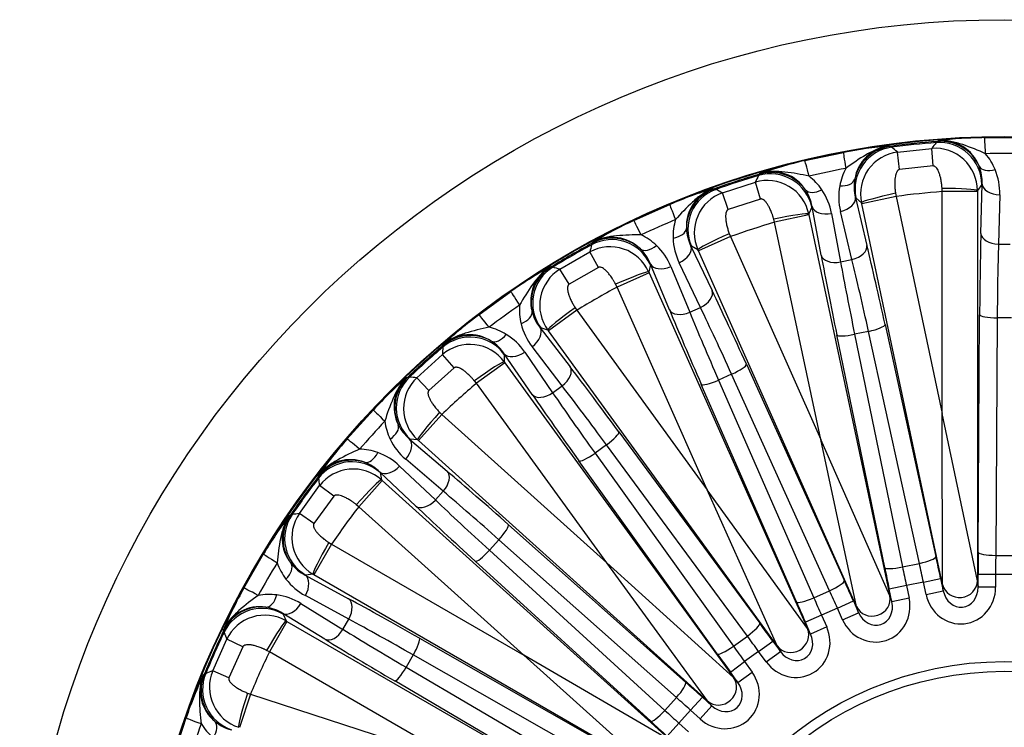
# Model space of a CAD drawing. Header units: millimetres. Extents: x 0 to 2970, y 0 to 2100.
# Tile 18 of 24: x 1822 to 2102, y 1486 to 1687. Entities that reach past the tile are written whole.
import ezdxf

# ---------------------------------------------------------------- set-up
doc = ezdxf.new("R2010")
doc.units = ezdxf.units.MM
doc.header["$LTSCALE"] = 10
doc.layers.add('CAP560B', color=7, linetype='Continuous')
doc.layers.add('Default', color=7, linetype='Continuous')

# ---------------------------------------------------------------- blocks, each defined once
blk = doc.blocks.new('SE2')
at = {"layer": 'CAP560B', "color": 7, "linetype": 'Continuous'}
for p, q in [((2082.37, 1651.97), (2082.68, 1652.3)), ((2082.68, 1652.3), (2082.96, 1652.51)), ((2096.1, 1653.38), (2107.32, 1653.38)), ((2068.99, 1651.04), (2069.3, 1650.89)), ((2069.3, 1650.89), (2069.67, 1650.63)), ((2071.3, 1649.28), (2081.06, 1650.31)), ((2071.92, 1644.3), (2071.3, 1649.28)), ((2081.49, 1645.31), (2081.06, 1650.31)), ((2044.97, 1646.83), (2055.95, 1649.16)), ((2081.49, 1645.31), (2071.92, 1644.3)), ((2031.84, 1642.59), (2032.08, 1642.98)), ((2032.08, 1642.98), (2032.3, 1643.24)), ((2018.95, 1638.9), (2019.28, 1638.82)), ((2019.28, 1638.82), (2019.7, 1638.64)), ((2021.57, 1637.66), (2030.91, 1640.7)), ((2032.36, 1635.9), (2030.91, 1640.7)), ((2084.05, 1638.03), (2084.01, 1638.93)), ((2084.05, 1574.9), (2084.05, 1638.03)), ((2094.05, 1638.03), (2084.05, 1638.03)), ((2095.31, 1640.01), (2094.05, 1638.33)), ((2094.05, 1638.33), (2094.05, 1638.03)), ((2094.05, 1638.03), (2094.05, 1527.35)), ((2095.04, 1626.11), (2095.41, 1640.15)), ((2095.41, 1640.15), (2095.31, 1640.01)), ((2023.21, 1632.92), (2021.57, 1637.66)), ((2032.36, 1635.9), (2023.21, 1632.92)), ((2059.51, 1636.25), (2059.38, 1636.36)), ((2059.38, 1636.36), (2062.65, 1622.71)), ((2061.09, 1634.87), (2059.51, 1636.25)), ((2070.93, 1636.65), (2061.15, 1634.57)), ((2070.78, 1637.54), (2070.93, 1636.65)), ((2070.93, 1636.65), (2084.05, 1574.9)), ((2100.41, 1637.15), (2100.04, 1623.11)), ((1996.33, 1629.79), (2006.59, 1634.36)), ((2046.98, 1633.59), (2046.1, 1631.68)), ((2047.06, 1633.74), (2046.98, 1633.59)), ((2049.61, 1619.94), (2047.06, 1633.74)), ((2061.15, 1634.57), (2061.09, 1634.87)), ((2084.16, 1526.32), (2061.15, 1634.57)), ((2036.38, 1629.31), (2036.15, 1630.18)), ((2046.16, 1631.39), (2036.38, 1629.31)), ((2046.1, 1631.68), (2046.16, 1631.39)), ((2046.16, 1631.39), (2069.17, 1523.13)), ((2052.57, 1631.84), (2055.13, 1618.04)), ((2058.39, 1618.74), (2055.11, 1632.38)), ((2049.51, 1567.56), (2036.38, 1629.31)), ((2023.83, 1625.23), (2014.7, 1621.17)), ((2023.51, 1626.07), (2023.83, 1625.23)), ((2023.83, 1625.23), (2049.51, 1567.56)), ((1984.37, 1622.91), (1984.52, 1623.34)), ((1984.52, 1623.34), (1984.68, 1623.65)), ((2012.74, 1622.47), (2012.59, 1622.54)), ((2012.59, 1622.54), (2018.64, 1609.87)), ((2014.58, 1621.44), (2012.74, 1622.47)), ((2014.7, 1621.17), (2014.58, 1621.44)), ((2100.04, 1623.11), (2103.38, 1623.11)), ((1975.34, 1615.96), (1983.85, 1620.87)), ((1986.27, 1616.47), (1983.85, 1620.87)), ((2059.72, 1520.06), (2014.7, 1621.17)), ((2055.13, 1618.04), (2058.39, 1618.74)), ((1972.52, 1616.63), (1972.86, 1616.61)), ((1972.86, 1616.61), (1973.31, 1616.53)), ((1977.94, 1611.66), (1975.34, 1615.96)), ((1986.27, 1616.47), (1977.94, 1611.66)), ((2001.05, 1617.26), (2000.58, 1615.21)), ((2001.09, 1617.42), (2001.05, 1617.26)), ((2006.46, 1604.45), (2001.09, 1617.42)), ((2006.87, 1616.71), (2012.24, 1603.74)), ((2015.29, 1605.1), (2009.25, 1617.77)), ((2000.7, 1614.93), (1991.57, 1610.87)), ((2000.58, 1615.21), (2000.7, 1614.93)), ((2000.7, 1614.93), (2045.72, 1513.82)), ((1991.57, 1610.87), (1991.17, 1611.67)), ((2017.25, 1553.19), (1991.57, 1610.87)), ((1952.29, 1603.01), (1961.37, 1609.61)), ((1979.65, 1605.02), (1980.14, 1604.27)), ((2012.24, 1603.74), (2015.29, 1605.1)), ((1980.14, 1604.27), (1972.06, 1598.39)), ((1980.14, 1604.27), (2017.25, 1553.19)), ((2094.26, 1535.49), (2094.69, 1603.03)), ((2099.69, 1602.13), (2099.26, 1534.59)), ((2103.73, 1602.13), (2099.69, 1602.13)), ((1969.87, 1599.26), (1969.71, 1599.3)), ((1969.71, 1599.3), (1978.25, 1588.17)), ((1971.88, 1598.64), (1969.87, 1599.26)), ((2067.8, 1600.21), (2082.26, 1534.23)), ((1972.06, 1598.39), (1971.88, 1598.64)), ((2037.11, 1508.86), (1972.06, 1598.39)), ((2067.69, 1531.13), (2054.07, 1597.29)), ((2063.1, 1598.29), (2059.14, 1597.45)), ((2059.14, 1597.45), (2072.76, 1531.29)), ((2077.56, 1532.31), (2063.1, 1598.29)), ((1942.02, 1593.8), (1942.08, 1594.25)), ((1942.08, 1594.25), (1942.17, 1594.58)), ((1975.97, 1582.8), (1967.43, 1593.94)), ((1934.64, 1585.12), (1941.94, 1591.69)), ((1945.22, 1587.89), (1941.94, 1591.69)), ((1959.51, 1591.73), (1959.48, 1589.63)), ((1959.52, 1591.9), (1959.51, 1591.73)), ((1967.47, 1580.33), (1959.52, 1591.9)), ((1965.32, 1592.41), (1973.27, 1580.84)), ((1945.22, 1587.89), (1938.07, 1581.46)), ((1959.66, 1589.38), (1951.57, 1583.51)), ((1959.48, 1589.63), (1959.66, 1589.38)), ((1959.66, 1589.38), (2024.71, 1499.85)), ((2028.35, 1588.93), (2056.22, 1527.4)), ((1931.74, 1585.18), (1932.08, 1585.24)), ((1932.08, 1585.24), (1932.53, 1585.25)), ((1938.07, 1581.46), (1934.64, 1585.12)), ((2024.15, 1586.08), (2020.46, 1584.43)), ((2052.02, 1524.55), (2024.15, 1586.08)), ((1951.57, 1583.51), (1951.01, 1584.21)), ((1988.68, 1532.44), (1951.57, 1583.51)), ((1973.27, 1580.84), (1975.97, 1582.8)), ((2042.6, 1521.34), (2015.53, 1583.22)), ((2020.46, 1584.43), (2047.54, 1522.55)), ((1914.78, 1567.66), (1922.3, 1576)), ((1941.76, 1574.68), (1935.08, 1567.25)), ((1941.13, 1575.31), (1941.76, 1574.68)), ((1941.76, 1574.68), (1988.68, 1532.44)), ((2094.05, 1527.35), (2084.05, 1574.9)), ((2084.16, 1526.32), (2084.05, 1574.9)), ((1992.1, 1569.7), (2032.16, 1515.31)), ((1932.76, 1567.64), (1932.59, 1567.65)), ((1932.59, 1567.65), (1943.26, 1558.54)), ((1934.85, 1567.45), (1932.76, 1567.64)), ((1935.08, 1567.25), (1934.85, 1567.45)), ((2017.32, 1493.2), (1935.08, 1567.25)), ((1988.59, 1566.04), (1985.32, 1563.66)), ((2028.64, 1511.64), (1988.59, 1566.04)), ((2069.17, 1523.13), (2049.51, 1567.56)), ((2059.72, 1520.06), (2049.51, 1567.56)), ((1985.32, 1563.66), (2024.67, 1508.76)), ((1929.74, 1560), (1939.92, 1550.34)), ((1942.15, 1552.82), (1931.48, 1561.93)), ((2020.1, 1506.55), (1980.75, 1561.45)), ((1906.62, 1556.96), (1906.64, 1557.31)), ((1906.65, 1556.51), (1906.62, 1556.96)), ((1924.16, 1558.29), (1924.19, 1558.13)), ((1934.34, 1548.63), (1924.16, 1558.29)), ((1924.19, 1558.13), (1924.6, 1556.06)), ((1901.24, 1546.48), (1907.01, 1554.43)), ((1911.01, 1551.4), (1907.01, 1554.43)), ((1924.82, 1555.86), (1918.13, 1548.44)), ((1924.6, 1556.06), (1924.82, 1555.86)), ((1924.82, 1555.86), (2007.07, 1481.81)), ((1911.01, 1551.4), (1905.35, 1543.62)), ((1939.92, 1550.34), (1942.15, 1552.82)), ((2045.72, 1513.82), (2017.25, 1553.19)), ((2037.11, 1508.86), (2017.25, 1553.19)), ((1918.13, 1548.44), (1917.44, 1549)), ((1965.05, 1506.19), (1918.13, 1548.44)), ((1898.39, 1545.95), (1898.71, 1546.08)), ((1898.71, 1546.08), (1899.15, 1546.18)), ((1905.35, 1543.62), (1901.24, 1546.48)), ((1960.65, 1543.36), (2011.14, 1498.48)), ((1910.38, 1537.76), (1905.38, 1529.1)), ((1909.62, 1538.25), (1910.38, 1537.76)), ((1910.38, 1537.76), (1965.05, 1506.19)), ((1957.98, 1539.04), (1955.27, 1536.04)), ((2008.46, 1494.16), (1957.98, 1539.04)), ((1885.45, 1525.28), (1891.06, 1535)), ((1955.27, 1536.04), (2005.18, 1490.52)), ((2099.26, 1534.59), (2104.16, 1534.59)), ((2001.17, 1487.41), (1951.26, 1532.93)), ((2024.71, 1499.85), (1988.68, 1532.44)), ((2017.32, 1493.2), (1988.68, 1532.44)), ((2072.76, 1531.29), (2077.56, 1532.31)), ((1903.03, 1529), (1902.87, 1528.98)), ((1902.87, 1528.98), (1915.2, 1522.28)), ((1905.12, 1529.25), (1903.03, 1529)), ((1905.38, 1529.1), (1905.12, 1529.25)), ((2001.23, 1473.77), (1905.38, 1529.1)), ((2094.24, 1525.52), (2094.24, 1529.18)), ((2099.24, 1529.18), (2094.24, 1529.18)), ((2104.18, 1529.18), (2099.24, 1529.18)), ((2099.24, 1529.18), (2099.24, 1525.52)), ((2078.71, 1527.02), (2073.87, 1525.99)), ((2078.71, 1527.02), (2083.59, 1528.06)), ((2079.47, 1523.44), (2078.71, 1527.02)), ((2083.59, 1528.06), (2084.35, 1524.48)), ((2084.35, 1524.48), (2084.16, 1526.32)), ((2094.05, 1527.35), (2094.24, 1525.52)), ((2047.54, 1522.55), (2052.02, 1524.55)), ((2073.87, 1525.99), (2068.98, 1524.95)), ((2069.74, 1521.37), (2068.98, 1524.95)), ((2073.87, 1525.99), (2074.63, 1522.41)), ((2079.47, 1523.44), (2084.35, 1524.48)), ((2099.24, 1525.52), (2094.24, 1525.52)), ((1901.66, 1520.9), (1913.63, 1513.56)), ((1915.3, 1516.45), (1902.96, 1523.15)), ((2054.24, 1519.61), (2058.8, 1521.64)), ((2058.8, 1521.64), (2060.29, 1518.3)), ((2069.17, 1523.13), (2069.74, 1521.37)), ((2074.63, 1522.41), (2069.74, 1521.37)), ((1896.57, 1518.07), (1896.63, 1517.91)), ((1908.53, 1510.74), (1896.57, 1518.07)), ((1896.63, 1517.91), (1897.46, 1515.98)), ((2054.24, 1519.61), (2049.72, 1517.6)), ((2055.72, 1516.27), (2054.24, 1519.61)), ((2055.72, 1516.27), (2060.29, 1518.3)), ((2060.29, 1518.3), (2059.72, 1520.06)), ((1897.72, 1515.83), (1892.72, 1507.18)), ((1897.46, 1515.98), (1897.72, 1515.83)), ((1897.72, 1515.83), (1993.56, 1460.49)), ((1913.63, 1513.56), (1915.3, 1516.45)), ((2049.72, 1517.6), (2045.15, 1515.57)), ((2046.64, 1512.23), (2045.15, 1515.57)), ((2049.72, 1517.6), (2051.2, 1514.26)), ((1879.68, 1513.12), (1879.63, 1513.47)), ((1879.81, 1512.69), (1879.68, 1513.12)), ((2045.72, 1513.82), (2046.64, 1512.23)), ((2051.2, 1514.26), (2046.64, 1512.23)), ((1876.6, 1501.75), (1880.59, 1510.73)), ((1885.13, 1508.59), (1880.59, 1510.73)), ((1935.36, 1511.05), (1994.08, 1477.65)), ((2024.67, 1508.76), (2028.64, 1511.64)), ((2031.84, 1507.28), (2035.88, 1510.21)), ((2035.88, 1510.21), (2038.03, 1507.26)), ((1885.13, 1508.59), (1881.22, 1499.81)), ((1892.72, 1507.18), (1891.92, 1507.59)), ((1947.39, 1475.61), (1892.72, 1507.18)), ((2031.84, 1507.28), (2027.84, 1504.37)), ((2033.99, 1504.32), (2031.84, 1507.28)), ((2033.99, 1504.32), (2038.03, 1507.26)), ((2038.03, 1507.26), (2037.11, 1508.86)), ((1933.65, 1506.27), (1931.63, 1502.77)), ((1992.36, 1472.87), (1933.65, 1506.27)), ((2007.07, 1481.81), (1965.05, 1506.19)), ((2001.23, 1473.77), (1965.05, 1506.19)), ((2023.8, 1501.43), (2027.84, 1504.37)), ((2027.84, 1504.37), (2029.99, 1501.41)), ((1873.92, 1500.64), (1874.21, 1500.83)), ((1874.21, 1500.83), (1874.62, 1501.02)), ((1881.22, 1499.81), (1876.6, 1501.75)), ((1931.63, 1502.77), (1989.91, 1468.62)), ((2025.95, 1498.48), (2023.8, 1501.43)), ((2025.95, 1498.48), (2029.99, 1501.41)), ((1986.63, 1464.74), (1928.35, 1498.89)), ((2024.71, 1499.85), (2025.95, 1498.48)), ((1886.51, 1495.44), (1887.35, 1495.12)), ((1887.35, 1495.12), (1884.26, 1485.61)), ((1887.35, 1495.12), (1947.39, 1475.61)), ((2005.18, 1490.52), (2008.46, 1494.16)), ((2015.84, 1494.27), (2012.5, 1490.56)), ((2015.84, 1494.27), (2018.56, 1491.82)), ((2018.56, 1491.82), (2017.32, 1493.2)), ((2012.5, 1490.56), (2009.19, 1486.88)), ((2015.22, 1488.11), (2012.5, 1490.56)), ((2018.56, 1491.82), (2015.22, 1488.11)), ((1865.56, 1477.73), (1869.03, 1488.41)), ((2005.85, 1483.17), (2009.19, 1486.88)), ((2009.19, 1486.88), (2011.91, 1484.44))]:
    blk.add_line(p, q, dxfattribs=at)
for radius in [280, 246.8, 246.63, 97.5, 94.73]:
    blk.add_circle((2101.71, 1406.9), radius, dxfattribs=at)
for centre, radius, start, end in [((2101.71, 1406.9), 246.13, 94.4333, 97.5667), ((2098.06, 1524.59), 128.81, 90.8723, 96.7328), ((2083.88, 1641.11), 11.44, 21.1762, 94.6465), ((2080.81, 1522.77), 128.81, 95.2672, 101.1277), ((2070.46, 1639.69), 11.45, 97.3702, 170.8071), ((2072.84, 1637.37), 12.01, 97.3735, 192.0132), ((2101.71, 1406.9), 245.82, 94.512, 97.488), ((1444.97, 898.17), 977.99, 50.17637, 50.30006), ((2850.65, 1045.22), 978.98, 141.7, 141.82357), ((2082.03, 1638.33), 12.01, 359.9905, 94.6229), ((2073.67, 1521.25), 128.81, 102.8723, 108.7328), ((2101.71, 1418.42), 230.43, 88.6693, 91.3307), ((2083.57, 1637.89), 16.81, 22.358, 40.44), ((2035.58, 1632.28), 11.44, 33.1821, 106.6405), ((2099.32, 1418.17), 230.43, 100.6693, 103.3307), ((2071.44, 1636.61), 16.82, 151.5664, 169.6355), ((2082.9, 1640.65), 12.52, 357.684, 21.4928), ((2082.9, 1637.64), 17.52, 358.366, 22.2668), ((2101.71, 1406.9), 246.13, 106.4333, 109.5667), ((2101.71, 1406.9), 245.82, 106.512, 109.488), ((2909.48, 1208.83), 978.98, 153.7, 153.82357), ((2034.35, 1629.18), 12.01, 11.9905, 106.6229), ((2035.94, 1629.07), 16.81, 34.358, 52.44), ((2071.51, 1639.45), 12.52, 170.5072, 194.316), ((2057.18, 1515.9), 128.81, 107.2672, 113.1277), ((2022.74, 1628.11), 11.45, 109.3702, 182.8072), ((1565.09, 772.74), 977.99, 62.17637, 62.30006), ((2034.71, 1631.63), 12.52, 9.684, 33.4928), ((2035.34, 1628.69), 17.52, 10.366, 34.2668), ((2072.13, 1636.51), 17.52, 169.7332, 193.634), ((2101.71, 1406.9), 231.8, 94.3686, 97.6314), ((2025.55, 1626.33), 12.01, 109.3735, 204.0132), ((2050.51, 1512.93), 128.81, 114.8723, 120.7328), ((2097.03, 1417.42), 230.43, 112.6693, 115.3307), ((2024.33, 1625.3), 16.81, 163.5601, 181.6419), ((2023.82, 1628.09), 12.52, 182.5072, 206.316), ((2101.71, 1406.9), 231.8, 106.3686, 109.6314), ((1990.16, 1613.6), 11.44, 45.1821, 118.6405), ((1991.19, 1610.54), 16.81, 46.358, 64.44), ((2025.04, 1625.35), 17.52, 181.7332, 205.634), ((2101.71, 1406.9), 246.13, 118.4333, 121.5667), ((2101.71, 1406.9), 245.82, 118.512, 121.488), ((2933.01, 1381.11), 978.98, 165.7, 165.82357), ((1989.6, 1610.32), 12.01, 23.9905, 118.6229), ((1989.45, 1612.79), 12.52, 21.684, 45.4928), ((1990.68, 1610.05), 17.52, 22.366, 46.2668), ((2035.49, 1504.26), 128.81, 119.2672, 125.1277), ((1978.48, 1606.85), 11.45, 121.3711, 194.8063), ((1981.6, 1605.7), 12.01, 121.3735, 216.0132), ((1708.67, 675.03), 977.99, 74.17637, 74.30006), ((2101.71, 1406.9), 231.8, 118.3686, 121.6314), ((2094.94, 1416.22), 230.43, 124.6693, 127.3307), ((1980.62, 1604.44), 16.81, 175.5601, 193.6418), ((2029.58, 1499.96), 128.81, 126.8723, 132.7328), ((1979.53, 1607.06), 12.52, 194.5072, 218.316), ((1951.26, 1583.11), 16.81, 58.3583, 76.4398), ((1981.3, 1604.63), 17.52, 193.7332, 217.634), ((1949.63, 1585.9), 11.44, 57.1742, 130.6485), ((1950.87, 1582.52), 17.52, 34.366, 58.2668), ((2101.71, 1406.9), 246.13, 130.4333, 133.5667), ((2101.71, 1406.9), 245.82, 130.512, 133.488), ((1949.76, 1582.57), 12.01, 35.9905, 130.6229), ((2920.21, 1554.51), 978.98, 177.7, 177.82357), ((1949.1, 1584.95), 12.52, 33.684, 57.4928), ((2016.7, 1488.36), 128.81, 131.2672, 137.1277), ((1939.6, 1576.86), 11.44, 133.3615, 206.8159), ((1942.89, 1576.38), 12.01, 133.3735, 228.0132), ((1869.42, 609.3), 977.99, 86.17637, 86.30006), ((2101.71, 1406.9), 231.8, 130.3686, 133.6314), ((2093.15, 1414.61), 230.43, 136.6693, 139.3307), ((1942.19, 1574.95), 16.81, 187.5602, 205.6417), ((1940.59, 1577.29), 12.52, 206.5072, 230.316), ((2011.81, 1482.93), 128.81, 138.8723, 144.7328), ((1942.82, 1575.28), 17.52, 205.7332, 229.634), ((1917.91, 1547.98), 16.81, 70.3582, 88.4399), ((1917.65, 1547.32), 17.52, 46.366, 70.2668), ((1915.74, 1550.35), 11.45, 69.214, 142.6087), ((1915.42, 1549.33), 12.52, 45.684, 69.4928), ((2101.71, 1406.9), 246.13, 142.4333, 145.5667), ((1916.56, 1547.14), 12.01, 47.9905, 142.6229), ((2101.71, 1406.9), 245.82, 142.512, 145.488), ((2871.63, 1721.46), 978.98, 189.7, 189.82357), ((2101.71, 1406.9), 231.8, 142.3686, 145.6314), ((2001.62, 1468.91), 128.81, 143.2672, 149.1277), ((1907.8, 1539.44), 11.45, 145.3675, 218.8099), ((1911.12, 1539.66), 12.01, 145.3735, 240.0132), ((2040.33, 578.44), 977.99, 98.17637, 98.30006), ((2091.74, 1412.66), 230.43, 148.6693, 151.3307), ((1910.74, 1538.11), 16.81, 199.5601, 217.6418), ((1908.68, 1540.07), 12.52, 218.5072, 242.316), ((1911.29, 1538.56), 17.52, 217.7332, 241.634), ((1997.97, 1462.58), 128.81, 150.8723, 156.7328), ((1892.6, 1506.68), 16.81, 82.3582, 100.4399), ((1892.48, 1505.99), 17.52, 58.366, 82.2668), ((1889.98, 1508.55), 11.45, 81.214, 154.6087), ((1889.87, 1507.49), 12.52, 57.684, 81.4928), ((1891.45, 1505.58), 12.01, 59.9905, 154.6229), ((2101.71, 1406.9), 246.13, 154.4333, 157.5667), ((2101.71, 1406.9), 245.82, 154.512, 157.488), ((2789.41, 1874.66), 978.98, 201.7, 201.82357), ((2101.71, 1406.9), 231.8, 154.3686, 157.6314), ((2213.92, 583.78), 977.99, 110.17637, 110.30006), ((1887.69, 1497.13), 12.01, 157.3735, 252.0132), ((1990.92, 1446.74), 128.81, 155.2672, 161.1277), ((1884.48, 1496.23), 11.44, 157.3595, 230.8179), ((1885.21, 1497.02), 12.52, 230.5072, 254.316), ((2090.76, 1410.46), 230.43, 160.6693, 163.3307), ((1887.64, 1495.54), 16.81, 211.56, 229.6419)]:
    blk.add_arc(centre, radius, start, end, dxfattribs=at)
for centre, major_axis, ratio, start_param, end_param in [((2083.31, 1640.01), (9.6, -7.2), 0.998311, 0.644402, 2.292297), ((2083.61, 1640.34), (7.66, -9.24), 0.998972, 1.299831, 2.525924), ((2096.36, 1641.89), (-0.27, 11.5), 0.017415, -0.927497, -0.026184), ((2071.24, 1638.75), (7.89, 9.04), 0.998311, 0.849295, 2.49719), ((2070.88, 1639), (5.57, 10.63), 0.998972, 0.615668, 1.841762), ((2047.62, 1635.64), (-2.65, 11.19), 0.017415, -0.927497, -0.026184), ((2058.09, 1637.87), (-2.13, 11.3), 0.017415, 0.026184, 0.927497), ((2035.47, 1631.47), (9.41, -7.44), 0.998972, 1.299831, 2.525924), ((2099.11, 1647.28), (-4.62, -1.91), 0.569813, 0.053171, 1.340081), ((2035.25, 1631.1), (10.89, -5.05), 0.998311, 0.644402, 2.292297), ((2054.27, 1642.57), (4.92, -0.9), 0.569813, 4.943105, 6.230014), ((2023.3, 1627.52), (3.24, 11.55), 0.998972, 0.615668, 1.841762), ((2023.7, 1627.34), (5.84, 10.48), 0.998311, 0.849295, 2.49719), ((2049.19, 1641.49), (-4.13, -2.83), 0.569813, 0.053171, 1.340081), ((2084.05, 1638.33), (10, -0.02), 0.059695, 0.034969, 1.575476), ((2100.41, 1640.15), (5, -0.13), 0.599868, 3.185225, 4.728099), ((2054.49, 1635.32), (-4.86, -1.17), 0.599868, 1.555087, 3.09796), ((2070.86, 1636.94), (9.78, 2.1), 0.059695, 1.566117, 3.106624), ((2011.02, 1623.75), (-4.43, 10.61), 0.017415, 0.026184, 0.927497), ((2051.94, 1634.78), (4.92, 0.91), 0.599868, 3.185225, 4.728099), ((2001.24, 1619.4), (-4.92, 10.39), 0.017415, -0.927497, -0.026184), ((2036.32, 1629.6), (9.79, 2.06), 0.059695, 0.034969, 1.575476), ((2006.31, 1627.56), (5, 0.14), 0.569813, 4.943105, 6.230014), ((1990.09, 1612.38), (11.7, -2.67), 0.998311, 0.644402, 2.292297), ((1990.23, 1612.79), (10.76, -5.32), 0.998972, 1.299831, 2.525924), ((2023.71, 1625.5), (9.13, 4.09), 0.059695, 1.566117, 3.106624), ((2096.58, 1593.11), (0, 55), 0.034921, 0.927295, 1.389437), ((2100.04, 1626.11), (5, -0.13), 0.599868, 3.185225, 4.728099), ((2001.56, 1625.44), (-3.45, -3.62), 0.569813, 0.053171, 1.340081), ((2008.03, 1620.51), (-4.51, -2.15), 0.599868, 1.555087, 3.09796), ((2057.76, 1621.67), (-4.86, -1.17), 0.599868, 1.555087, 3.09796), ((2068.01, 1590.11), (-11.44, 53.8), 0.034921, -1.389437, -0.927295), ((2101.58, 1593.11), (0, 50), 0.038413, 0.927295, 1.389437), ((2057.98, 1587.98), (-11.44, 53.8), 0.034921, 0.927295, 1.389437), ((2054.5, 1620.98), (4.92, 0.91), 0.599868, 3.185225, 4.728099), ((2063.12, 1589.07), (-10.4, 48.91), 0.038413, -1.389437, -0.927295), ((1979.14, 1606.39), (-0.77, -11.98), 0.998972, 3.757261, 4.983354), ((1979.57, 1606.31), (-3.53, -11.47), 0.998311, 3.990888, 5.638783), ((2005.65, 1619.45), (4.62, 1.91), 0.599868, 3.185225, 4.728099), ((2062.87, 1589.02), (-10.4, 48.91), 0.038413, 0.927295, 1.389437), ((1991.45, 1611.14), (9.14, 4.05), 0.059695, 0.034969, 1.575476), ((1967.92, 1600.16), (-6.54, 9.46), 0.017415, 0.026184, 0.927497), ((2014.07, 1607.84), (-4.51, -2.15), 0.599868, 1.555087, 3.09796), ((2030.66, 1579.1), (-22.37, 50.25), 0.034921, -1.389437, -0.927295), ((1979.96, 1604.51), (8.08, 5.89), 0.059695, 1.566117, 3.106624), ((2021.29, 1574.93), (-22.37, 50.25), 0.034921, 0.927295, 1.389437), ((2011.02, 1606.48), (4.62, 1.91), 0.599868, 3.185225, 4.728099), ((2026.09, 1577.07), (-20.34, 45.68), 0.038413, -1.389437, -0.927295), ((1959.26, 1593.87), (-6.97, 9.14), 0.017415, -0.927497, -0.026184), ((1962.52, 1602.9), (4.86, 1.18), 0.569813, 4.943105, 6.230014), ((2025.85, 1576.96), (-20.34, 45.68), 0.038413, 0.927295, 1.389437), ((2099.69, 1603.03), (5, -0.03), 0.180363, 3.177081, 4.713544), ((1965.67, 1596.36), (-3.97, -3.04), 0.599868, 1.555087, 3.09796), ((2062.91, 1599.17), (-4.88, -1.07), 0.180363, 1.569641, 3.106104), ((1949.81, 1584.68), (12, -0.18), 0.998311, 0.644402, 2.292297), ((1949.86, 1585.12), (11.63, -2.97), 0.998972, 1.299831, 2.525924), ((1958.32, 1599.85), (-2.62, -4.26), 0.569813, 0.053171, 1.340081), ((2058.96, 1598.33), (4.9, 1.01), 0.180363, 3.177081, 4.713544), ((1963.56, 1594.84), (-4.12, -2.83), 0.599868, 0.043633, 1.586506), ((1951.4, 1583.75), (8.1, 5.86), 0.059695, 0.034969, 1.575476), ((1974.21, 1585.23), (-3.97, -3.04), 0.599868, 1.555087, 3.09796), ((1996.41, 1560.57), (-32.33, 44.5), 0.034921, -1.389437, -0.927295), ((2023.78, 1586.9), (-4.55, -2.06), 0.180363, 1.569641, 3.106104), ((1940.35, 1576.55), (-1.74, 11.87), 0.998972, 0.615668, 1.841762), ((1940.78, 1576.56), (1.07, 11.95), 0.998311, 0.849295, 2.49719), ((1992.36, 1557.63), (-29.39, 40.45), 0.038413, -1.389437, -0.927295), ((2020.09, 1585.26), (4.58, 2), 0.180363, 3.177081, 4.713544), ((1971.51, 1583.27), (-4.12, -2.83), 0.599868, 0.043633, 1.586506), ((1988.11, 1554.54), (-32.33, 44.5), 0.034921, 0.927295, 1.389437), ((1992.15, 1557.47), (-29.39, 40.45), 0.038413, 0.927295, 1.389437), ((1930.66, 1568.12), (-8.37, 7.89), 0.017415, 0.026184, 0.927497), ((1941.54, 1574.88), (6.68, 7.45), 0.059695, 1.566117, 3.106624), ((1924.81, 1569.68), (4.51, 2.16), 0.569813, 4.943105, 6.230014), ((1988.06, 1566.76), (-4.03, -2.96), 0.180363, 1.569641, 3.106104), ((1923.5, 1560.16), (-8.72, 7.49), 0.017415, -0.927497, -0.026184), ((1929.25, 1563.94), (3.25, 3.8), 0.599868, 4.696679, 6.239552), ((1916.13, 1549.65), (11.99, -0.49), 0.998972, 1.299831, 2.525924), ((1921.33, 1565.82), (-1.68, -4.71), 0.569813, 0.053171, 1.340081), ((1984.79, 1564.39), (-4.06, -2.91), 0.180363, 0.035489, 1.571951), ((1916.17, 1549.22), (11.77, 2.32), 0.998311, 0.644402, 2.292297), ((1927.51, 1562.01), (-3.44, -3.63), 0.599868, 0.043633, 1.586506), ((1939.92, 1554.82), (3.25, 3.8), 0.599868, 4.696679, 6.239552), ((1966.76, 1535.31), (-40.87, 36.8), 0.034921, -1.389437, -0.927295), ((1917.91, 1548.64), (6.71, 7.42), 0.059695, 0.034969, 1.575476), ((1963.42, 1531.6), (-37.16, 33.46), 0.038413, -1.389437, -0.927295), ((1937.69, 1552.34), (-3.44, -3.63), 0.599868, 0.043633, 1.586506), ((1959.9, 1527.69), (-40.87, 36.8), 0.034921, 0.927295, 1.389437), ((1963.24, 1531.41), (-37.16, 33.46), 0.038413, 0.927295, 1.389437), ((1908.6, 1539.29), (-4.17, 11.25), 0.998972, 0.615668, 1.841762), ((1909.03, 1539.39), (-1.44, 11.91), 0.998311, 0.849295, 2.49719), ((1957.31, 1539.64), (3.32, 3.74), 0.180363, 4.711234, 6.247696), ((1910.12, 1537.91), (4.98, 8.67), 0.059695, 1.566117, 3.106624), ((1900.88, 1529.03), (-9.82, 5.98), 0.017415, 0.026184, 0.927497), ((1954.6, 1536.64), (-3.37, -3.69), 0.180363, 0.035489, 1.571951), ((2095.46, 1529.18), (0, 35), 0.034921, 1.389437, 1.570796), ((2099.26, 1535.49), (5, -0.03), 0.180363, 3.177081, 4.713544), ((2100.46, 1529.18), (0, 30), 0.040741, 1.389437, 1.570796), ((1894.84, 1529.34), (3.96, 3.05), 0.569813, 4.943105, 6.230014), ((2077.37, 1533.19), (-4.88, -1.07), 0.180363, 1.569641, 3.106104), ((2077.51, 1526.76), (-6.24, 29.34), 0.040741, 4.712389, 4.893748), ((2082.4, 1527.8), (-7.28, 34.24), 0.034921, 4.712389, 4.893748), ((1900.37, 1524.65), (2.39, 4.39), 0.599868, 4.696679, 6.239552), ((2072.58, 1532.17), (4.9, 1.01), 0.180363, 3.177081, 4.713544), ((2070.18, 1525.2), (-7.28, 34.24), 0.034921, 1.389437, 1.570796), ((2075.06, 1526.24), (-6.24, 29.34), 0.040741, 1.389437, 1.570796), ((2051.65, 1525.37), (-4.55, -2.06), 0.180363, 1.569641, 3.106104), ((2057.68, 1521.15), (-14.24, 31.97), 0.034921, 4.712389, 4.893748), ((2089.05, 1527.35), (4.97, 0.52), 0.948471, 3.251957, 6.172821), ((1895.53, 1519.76), (-10.09, 5.52), 0.017415, -0.927497, -0.026184), ((1892.24, 1524.84), (-0.66, -4.96), 0.569813, 0.053171, 1.340081), ((2053.12, 1519.11), (-12.2, 27.41), 0.040741, 4.712389, 4.893748), ((2089.23, 1525.64), (-1.1, 10.49), 0.948471, 1.68116, 4.602025), ((2089.23, 1525.64), (-0.61, 5.77), 0.861931, 1.68116, 4.602025), ((1899.07, 1522.4), (-2.61, -4.26), 0.599868, 0.043633, 1.586506), ((1943.01, 1504.45), (-47.63, 27.5), 0.034921, -1.389437, -0.927295), ((1912.7, 1517.95), (2.39, 4.39), 0.599868, 4.696679, 6.239552), ((2047.17, 1523.37), (4.58, 2), 0.180363, 3.177081, 4.713544), ((2046.27, 1516.06), (-14.24, 31.97), 0.034921, 1.389437, 1.570796), ((2050.83, 1518.1), (-12.2, 27.41), 0.040741, 1.389437, 1.570796), ((2064.82, 1520.45), (-3.26, 10.03), 0.948471, 1.68116, 4.602025), ((2064.28, 1522.09), (4.76, 1.55), 0.948471, 3.251957, 6.172821), ((2064.82, 1520.45), (-1.79, 5.52), 0.861931, 1.68116, 4.602025), ((1890.5, 1507.95), (11.83, 2.02), 0.998972, 1.299831, 2.525924), ((1890.63, 1507.53), (11.04, 4.71), 0.998311, 0.644402, 2.292297), ((1892.46, 1507.33), (5.02, 8.65), 0.059695, 0.034969, 1.575476), ((1940.51, 1500.12), (-43.3, 25), 0.038413, -1.389437, -0.927295), ((2028.11, 1512.37), (-4.03, -2.96), 0.180363, 1.569641, 3.106104), ((2034.89, 1509.5), (-20.57, 28.32), 0.034921, 4.712389, 4.893748), ((1911.03, 1515.06), (-2.61, -4.26), 0.599868, 0.043633, 1.586506), ((1940.38, 1499.9), (-43.3, 25), 0.038413, 0.927295, 1.389437), ((2042.02, 1510.3), (-5.27, 9.13), 0.948471, 1.68116, 4.602025), ((2041.15, 1511.79), (4.33, 2.5), 0.948471, 3.251957, 6.172821), ((2042.02, 1510.3), (-2.9, 5.02), 0.861931, 1.68116, 4.602025), ((1937.88, 1495.57), (-47.63, 27.5), 0.034921, 0.927295, 1.389437), ((1932.87, 1506.72), (2.47, 4.35), 0.180363, 4.711234, 6.247696), ((2030.85, 1506.56), (-17.63, 24.27), 0.040741, 4.712389, 4.893748), ((2024.14, 1509.49), (-4.06, -2.91), 0.180363, 0.035489, 1.571951), ((2024.79, 1502.15), (20.57, -28.32), 0.034921, 4.53103, 4.712389), ((2028.83, 1505.09), (-17.63, 24.27), 0.040741, 1.389437, 1.570796), ((1885.29, 1496.25), (-6.42, 10.14), 0.998972, 0.615668, 1.841762), ((1885.69, 1496.43), (-3.88, 11.35), 0.998311, 0.849295, 2.49719), ((1930.84, 1503.22), (-2.53, -4.31), 0.180363, 0.035489, 1.571951), ((2021.82, 1495.62), (-7.05, 7.84), 0.948471, 1.68116, 4.602025), ((2007.79, 1494.77), (3.32, 3.74), 0.180363, 4.711234, 6.247696), ((2015.02, 1493.36), (-26.01, 23.42), 0.034921, 4.712389, 4.893748), ((2020.67, 1496.91), (3.72, 3.35), 0.948471, 3.251957, 6.172821), ((2021.82, 1495.62), (-3.88, 4.31), 0.861931, 1.68116, 4.602025), ((1887.07, 1495.21), (3.07, 9.52), 0.059695, 1.566117, 3.106624), ((2011.68, 1489.65), (22.29, -20.07), 0.040741, 1.570796, 1.752156), ((2004.51, 1491.12), (-3.37, -3.69), 0.180363, 0.035489, 1.571951), ((2010.01, 1487.79), (-22.29, 20.07), 0.040741, 1.389437, 1.570796), ((1879.88, 1484.61), (-10.85, 3.81), 0.017415, 0.026184, 0.927497), ((1873.9, 1483.66), (3.24, 3.81), 0.569813, 4.943105, 6.230014), ((2006.66, 1484.08), (26.01, -23.42), 0.034921, 4.53103, 4.712389)]:
    blk.add_ellipse(centre, major_axis=major_axis, ratio=ratio, start_param=start_param, end_param=end_param, dxfattribs=at)
for points, knots in [([(2096.36, 1648.79), (2094.32, 1649.75), (2092.12, 1650.64), (2088.76, 1651.75), (2087.63, 1652.08), (2085.31, 1652.52), (2084.12, 1652.6), (2082.96, 1652.51)], [0, 0, 0, 0, 0.5, 0.5, 0.75, 0.75, 1, 1, 1, 1]), ([(2068.99, 1651.04), (2067.83, 1650.89), (2066.69, 1650.56), (2064.51, 1649.65), (2063.47, 1649.1), (2060.41, 1647.31), (2058.45, 1645.98), (2056.65, 1644.62)], [0, 0, 0, 0, 0.25, 0.25, 0.5, 0.5, 1, 1, 1, 1]), ([(2046.18, 1642.39), (2043.99, 1642.9), (2041.65, 1643.32), (2038.13, 1643.71), (2036.96, 1643.8), (2034.6, 1643.74), (2033.42, 1643.58), (2032.3, 1643.24)], [0, 0, 0, 0, 0.5, 0.5, 0.75, 0.75, 1, 1, 1, 1]), ([(2071.92, 1644.3), (2071.9, 1644.3), (2071.84, 1644.29), (2071.77, 1644.27), (2071.69, 1644.24), (2071.62, 1644.19), (2071.55, 1644.14), (2071.48, 1644.09), (2071.41, 1644.02), (2071.34, 1643.94), (2071.28, 1643.86), (2071.18, 1643.71), (2071.07, 1643.49), (2070.94, 1643.19), (2070.83, 1642.83), (2070.71, 1642.28), (2070.6, 1641.5), (2070.55, 1640.64), (2070.56, 1639.86), (2070.59, 1639.25), (2070.64, 1638.66), (2070.7, 1638.1), (2070.76, 1637.73), (2070.78, 1637.54)], [0, 0, 0, 0, 0.010459, 0.02103, 0.031882, 0.043173, 0.055043, 0.067613, 0.080985, 0.095243, 0.110458, 0.126686, 0.169033, 0.21648, 0.269372, 0.32796, 0.458171, 0.601955, 0.686878, 0.773457, 0.849101, 0.924591, 1, 1, 1, 1]), ([(2084.01, 1638.93), (2084, 1639.04), (2083.99, 1639.27), (2083.96, 1639.6), (2083.93, 1639.94), (2083.89, 1640.28), (2083.83, 1640.71), (2083.75, 1641.24), (2083.59, 1642), (2083.37, 1642.84), (2083.05, 1643.7), (2082.71, 1644.39), (2082.39, 1644.84), (2082.11, 1645.1), (2081.92, 1645.22), (2081.76, 1645.28), (2081.62, 1645.31), (2081.53, 1645.31), (2081.49, 1645.31)], [0, 0, 0, 0, 0.045021, 0.090062, 0.13514, 0.180269, 0.225465, 0.312341, 0.397567, 0.54159, 0.67203, 0.782863, 0.872262, 0.910771, 0.943818, 0.96381, 0.982283, 1, 1, 1, 1]), ([(2018.95, 1638.9), (2017.85, 1638.52), (2016.79, 1637.95), (2014.85, 1636.61), (2013.95, 1635.85), (2011.33, 1633.47), (2009.69, 1631.76), (2008.21, 1630.05)], [0, 0, 0, 0, 0.25, 0.25, 0.5, 0.5, 1, 1, 1, 1]), ([(2036.15, 1630.18), (2036.12, 1630.29), (2036.06, 1630.5), (2035.97, 1630.83), (2035.87, 1631.15), (2035.76, 1631.47), (2035.61, 1631.89), (2035.42, 1632.39), (2035.11, 1633.1), (2034.71, 1633.87), (2034.23, 1634.65), (2033.75, 1635.25), (2033.34, 1635.62), (2033.01, 1635.82), (2032.81, 1635.9), (2032.64, 1635.93), (2032.5, 1635.93), (2032.41, 1635.91), (2032.36, 1635.9)], [0, 0, 0, 0, 0.045021, 0.090062, 0.13514, 0.180269, 0.225465, 0.312341, 0.397567, 0.54159, 0.67203, 0.782863, 0.872262, 0.910771, 0.943818, 0.96381, 0.982283, 1, 1, 1, 1]), ([(2023.21, 1632.92), (2023.19, 1632.91), (2023.14, 1632.89), (2023.07, 1632.86), (2023, 1632.81), (2022.94, 1632.75), (2022.88, 1632.69), (2022.82, 1632.62), (2022.77, 1632.54), (2022.72, 1632.45), (2022.68, 1632.35), (2022.62, 1632.19), (2022.55, 1631.95), (2022.49, 1631.63), (2022.46, 1631.26), (2022.45, 1630.69), (2022.5, 1629.91), (2022.64, 1629.05), (2022.8, 1628.3), (2022.96, 1627.71), (2023.13, 1627.14), (2023.31, 1626.6), (2023.44, 1626.25), (2023.51, 1626.07)], [0, 0, 0, 0, 0.010459, 0.02103, 0.031882, 0.043173, 0.055043, 0.067613, 0.080985, 0.095243, 0.110458, 0.126686, 0.169033, 0.21648, 0.269372, 0.32796, 0.458171, 0.601955, 0.686878, 0.773457, 0.849101, 0.924591, 1, 1, 1, 1]), ([(1998.44, 1625.7), (1996.18, 1625.75), (1993.81, 1625.67), (1990.29, 1625.32), (1989.12, 1625.16), (1986.83, 1624.61), (1985.7, 1624.21), (1984.68, 1623.65)], [0, 0, 0, 0, 0.5, 0.5, 0.75, 0.75, 1, 1, 1, 1]), ([(1972.52, 1616.63), (1971.52, 1616.02), (1970.61, 1615.25), (1968.99, 1613.54), (1968.27, 1612.6), (1966.2, 1609.73), (1964.95, 1607.71), (1963.86, 1605.74)], [0, 0, 0, 0, 0.25, 0.25, 0.5, 0.5, 1, 1, 1, 1]), ([(1991.17, 1611.67), (1991.11, 1611.77), (1991.01, 1611.97), (1990.85, 1612.27), (1990.68, 1612.56), (1990.51, 1612.85), (1990.28, 1613.23), (1989.98, 1613.68), (1989.53, 1614.31), (1988.99, 1614.99), (1988.35, 1615.64), (1987.76, 1616.13), (1987.28, 1616.41), (1986.92, 1616.53), (1986.7, 1616.57), (1986.53, 1616.56), (1986.39, 1616.53), (1986.31, 1616.49), (1986.27, 1616.47)], [0, 0, 0, 0, 0.045021, 0.090062, 0.13514, 0.180269, 0.225465, 0.312341, 0.397567, 0.54159, 0.67203, 0.782863, 0.872262, 0.910771, 0.943818, 0.96381, 0.982283, 1, 1, 1, 1]), ([(1977.94, 1611.66), (1977.92, 1611.65), (1977.87, 1611.62), (1977.81, 1611.57), (1977.75, 1611.51), (1977.7, 1611.44), (1977.66, 1611.37), (1977.62, 1611.28), (1977.59, 1611.19), (1977.56, 1611.1), (1977.53, 1610.99), (1977.5, 1610.82), (1977.49, 1610.58), (1977.5, 1610.25), (1977.54, 1609.88), (1977.65, 1609.32), (1977.87, 1608.57), (1978.18, 1607.76), (1978.5, 1607.05), (1978.77, 1606.51), (1979.06, 1605.99), (1979.34, 1605.5), (1979.55, 1605.18), (1979.65, 1605.02)], [0, 0, 0, 0, 0.010459, 0.02103, 0.031882, 0.043173, 0.055043, 0.067613, 0.080985, 0.095243, 0.110458, 0.126686, 0.169033, 0.21648, 0.269372, 0.32796, 0.458171, 0.601955, 0.686878, 0.773457, 0.849101, 0.924591, 1, 1, 1, 1]), ([(1955.2, 1599.45), (1952.99, 1599.02), (1950.69, 1598.45), (1947.31, 1597.38), (1946.2, 1596.98), (1944.07, 1595.97), (1943.06, 1595.34), (1942.17, 1594.58)], [0, 0, 0, 0, 0.5, 0.5, 0.75, 0.75, 1, 1, 1, 1]), ([(1951.01, 1584.21), (1950.94, 1584.3), (1950.79, 1584.47), (1950.57, 1584.73), (1950.35, 1584.98), (1950.12, 1585.23), (1949.82, 1585.55), (1949.43, 1585.93), (1948.86, 1586.45), (1948.19, 1587), (1947.43, 1587.51), (1946.75, 1587.87), (1946.22, 1588.04), (1945.85, 1588.09), (1945.63, 1588.07), (1945.46, 1588.03), (1945.33, 1587.98), (1945.25, 1587.92), (1945.22, 1587.89)], [0, 0, 0, 0, 0.045021, 0.090062, 0.13514, 0.180269, 0.225465, 0.312341, 0.397567, 0.54159, 0.67203, 0.782863, 0.872262, 0.910771, 0.943818, 0.96381, 0.982283, 1, 1, 1, 1]), ([(1931.74, 1585.18), (1930.89, 1584.38), (1930.16, 1583.44), (1928.93, 1581.43), (1928.42, 1580.36), (1926.99, 1577.12), (1926.19, 1574.89), (1925.53, 1572.73)], [0, 0, 0, 0, 0.25, 0.25, 0.5, 0.5, 1, 1, 1, 1]), ([(1938.07, 1581.46), (1938.05, 1581.44), (1938.01, 1581.4), (1937.97, 1581.34), (1937.92, 1581.27), (1937.89, 1581.19), (1937.86, 1581.11), (1937.84, 1581.02), (1937.82, 1580.92), (1937.82, 1580.82), (1937.81, 1580.71), (1937.82, 1580.54), (1937.86, 1580.3), (1937.94, 1579.98), (1938.05, 1579.63), (1938.27, 1579.11), (1938.64, 1578.41), (1939.12, 1577.68), (1939.58, 1577.06), (1939.96, 1576.59), (1940.35, 1576.14), (1940.73, 1575.72), (1940.99, 1575.45), (1941.13, 1575.31)], [0, 0, 0, 0, 0.010459, 0.02103, 0.031882, 0.043173, 0.055043, 0.067613, 0.080985, 0.095243, 0.110458, 0.126686, 0.169033, 0.21648, 0.269372, 0.32796, 0.458171, 0.601955, 0.686878, 0.773457, 0.849101, 0.924591, 1, 1, 1, 1]), ([(1918.37, 1564.78), (1916.3, 1563.9), (1914.16, 1562.87), (1911.08, 1561.12), (1910.08, 1560.49), (1908.21, 1559.06), (1907.35, 1558.24), (1906.64, 1557.31)], [0, 0, 0, 0, 0.5, 0.5, 0.75, 0.75, 1, 1, 1, 1]), ([(1917.44, 1549), (1917.35, 1549.07), (1917.17, 1549.22), (1916.9, 1549.42), (1916.63, 1549.62), (1916.36, 1549.82), (1915.99, 1550.07), (1915.54, 1550.36), (1914.87, 1550.75), (1914.1, 1551.15), (1913.25, 1551.49), (1912.51, 1551.7), (1911.96, 1551.76), (1911.58, 1551.72), (1911.37, 1551.66), (1911.21, 1551.59), (1911.1, 1551.5), (1911.04, 1551.44), (1911.01, 1551.4)], [0, 0, 0, 0, 0.045021, 0.090062, 0.13514, 0.180269, 0.225465, 0.312341, 0.397567, 0.54159, 0.67203, 0.782863, 0.872262, 0.910771, 0.943818, 0.96381, 0.982283, 1, 1, 1, 1]), ([(1898.39, 1545.95), (1897.72, 1544.99), (1897.2, 1543.91), (1896.42, 1541.69), (1896.14, 1540.54), (1895.42, 1537.08), (1895.1, 1534.73), (1894.91, 1532.48)], [0, 0, 0, 0, 0.25, 0.25, 0.5, 0.5, 1, 1, 1, 1]), ([(1905.35, 1543.62), (1905.34, 1543.6), (1905.31, 1543.55), (1905.28, 1543.48), (1905.25, 1543.4), (1905.23, 1543.32), (1905.22, 1543.23), (1905.22, 1543.14), (1905.22, 1543.05), (1905.24, 1542.95), (1905.26, 1542.84), (1905.3, 1542.67), (1905.39, 1542.44), (1905.53, 1542.14), (1905.72, 1541.83), (1906.04, 1541.36), (1906.55, 1540.76), (1907.16, 1540.15), (1907.74, 1539.64), (1908.22, 1539.25), (1908.69, 1538.89), (1909.15, 1538.56), (1909.46, 1538.35), (1909.62, 1538.25)], [0, 0, 0, 0, 0.010459, 0.02103, 0.031882, 0.043173, 0.055043, 0.067613, 0.080985, 0.095243, 0.110458, 0.126686, 0.169033, 0.21648, 0.269372, 0.32796, 0.458171, 0.601955, 0.686878, 0.773457, 0.849101, 0.924591, 1, 1, 1, 1]), ([(1889.55, 1523.21), (1887.71, 1521.92), (1885.83, 1520.47), (1883.19, 1518.11), (1882.34, 1517.3), (1880.8, 1515.51), (1880.13, 1514.52), (1879.63, 1513.47)], [0, 0, 0, 0, 0.5, 0.5, 0.75, 0.75, 1, 1, 1, 1]), ([(1891.92, 1507.59), (1891.82, 1507.64), (1891.62, 1507.74), (1891.31, 1507.88), (1891, 1508.02), (1890.69, 1508.16), (1890.29, 1508.33), (1889.78, 1508.52), (1889.05, 1508.76), (1888.21, 1508.99), (1887.31, 1509.15), (1886.54, 1509.19), (1885.99, 1509.14), (1885.63, 1509.03), (1885.43, 1508.93), (1885.29, 1508.82), (1885.2, 1508.71), (1885.15, 1508.63), (1885.13, 1508.59)], [0, 0, 0, 0, 0.045021, 0.090062, 0.13514, 0.180269, 0.225465, 0.312341, 0.397567, 0.54159, 0.67203, 0.782863, 0.872262, 0.910771, 0.943818, 0.96381, 0.982283, 1, 1, 1, 1]), ([(1873.92, 1500.64), (1873.47, 1499.56), (1873.19, 1498.4), (1872.88, 1496.06), (1872.85, 1494.88), (1872.86, 1491.34), (1873.04, 1488.98), (1873.32, 1486.74)], [0, 0, 0, 0, 0.25, 0.25, 0.5, 0.5, 1, 1, 1, 1]), ([(1881.22, 1499.81), (1881.21, 1499.78), (1881.19, 1499.73), (1881.17, 1499.65), (1881.16, 1499.57), (1881.16, 1499.49), (1881.17, 1499.4), (1881.19, 1499.31), (1881.21, 1499.22), (1881.25, 1499.12), (1881.29, 1499.03), (1881.37, 1498.87), (1881.5, 1498.66), (1881.7, 1498.4), (1881.95, 1498.13), (1882.36, 1497.74), (1882.98, 1497.26), (1883.71, 1496.79), (1884.38, 1496.41), (1884.93, 1496.13), (1885.46, 1495.87), (1885.98, 1495.65), (1886.34, 1495.51), (1886.51, 1495.44)], [0, 0, 0, 0, 0.010459, 0.02103, 0.031882, 0.043173, 0.055043, 0.067613, 0.080985, 0.095243, 0.110458, 0.126686, 0.169033, 0.21648, 0.269372, 0.32796, 0.458171, 0.601955, 0.686878, 0.773457, 0.849101, 0.924591, 1, 1, 1, 1])]:
    blk.add_open_spline(points, degree=3, knots=knots, dxfattribs=at)

msp = doc.modelspace()

# ---------------------------------------------------------------- block references
at = {"layer": 'Default'}
msp.add_blockref('SE2', (0, 0), dxfattribs=at)

doc.saveas('drawing.dxf')
